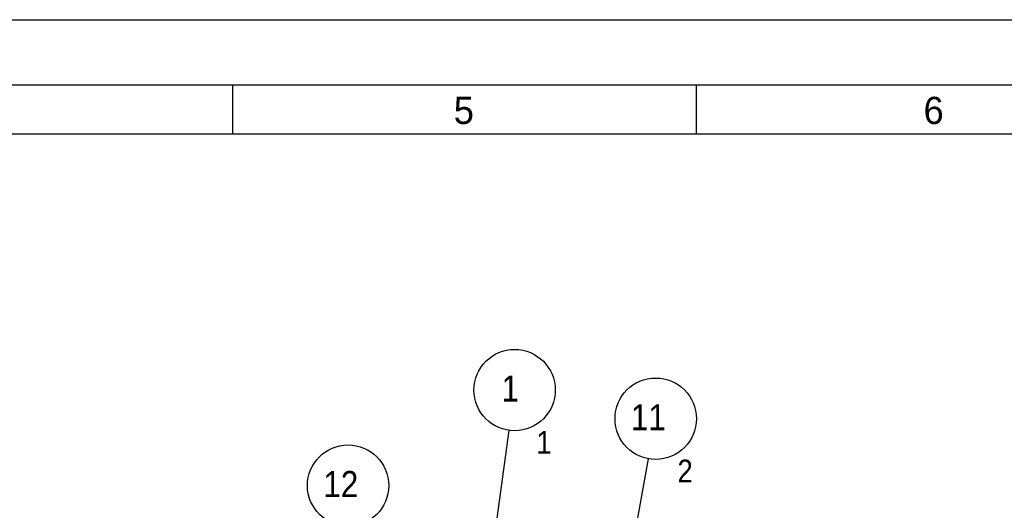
# Model space of a CAD drawing. Header units: millimetres. Extents: x 0 to 4620, y -1280 to 3267.
# Tile 102 of 103: x 2330 to 3661, y 2604 to 3267. Entities that reach past the tile are written whole.
import ezdxf

# ---------------------------------------------------------------- set-up
doc = ezdxf.new("R2010")
doc.units = ezdxf.units.MM
doc.header["$LTSCALE"] = 254.1
doc.layers.get('0').update_dxf_attribs({"linetype": 'CONTINUOUS'})
doc.styles.get("Standard").update_dxf_attribs({"font": 'txt', "width": 0.9})
doc.styles.add('TEXTSTYLE_2', font='txt')
doc.dimstyles.get("Standard").update_dxf_attribs({"dimtxt": 16.5, "dimasz": 27.5, "dimexe": 1.5, "dimexo": 1.5, "dimtad": 1, "dimzin": 0, "dimdsep": 46, "dimtxsty": 'Standard', "dimblk": '_FILLED', "dimblk1": '_FILLED', "dimblk2": '_FILLED', "dimcen": 0.09, "dimazin": 0, "dimtol": 1, "dimtp": 0.01, "dimtm": 0.01, "dimtfac": 1, "dimtofl": 0, "dimtmove": 0, "dimatfit": 3, "dimldrblk": '_FILLED', "dimfxl": 0, "dimtolj": 1, "dimtzin": 0, "dimarcsym": 0})

# ---------------------------------------------------------------- blocks, each defined once
blk = doc.blocks.new('_FILLED')
at = {"color": 0, "linetype": 'ByBlock'}
blk.add_solid([(0, 0), (-1, 0.2), (-1, -0.2)], dxfattribs=at)
blk = doc.blocks.new('BOM BALLOON 4_BL0', base_point=(3000, 2751))
at = {"color": 2, "linetype": 'Continuous'}
blk.add_circle((2998.9, 2766.5), 55, dxfattribs=at)
at = {"color": 2, "linetype": 'Continuous', "width": 0.9}
for height, p in [(35.2, (2981.3, 2751)), (30.8, (3028.4, 2680.6))]:
    blk.add_text('1', height=height, dxfattribs=at).set_placement(p)
blk = doc.blocks.new('BOM BALLOON 14_BL10', base_point=(3190.8, 2712.3))
at = {"color": 2, "linetype": 'Continuous'}
blk.add_circle((3189.7, 2727.8), 55, dxfattribs=at)
at = {"color": 2, "linetype": 'Continuous', "width": 0.9}
for s, height, p in [('11', 35.19, (3156.2, 2712.2)), ('2', 30.8, (3219.2, 2641.8))]:
    blk.add_text(s, height=height, dxfattribs=at).set_placement(p)
blk = doc.blocks.new('BOM BALLOON 15_BL11', base_point=(2774.9, 2622.1))
at = {"color": 2, "linetype": 'Continuous'}
blk.add_circle((2773.8, 2637.5), 55, dxfattribs=at)
at = {"color": 2, "linetype": 'Continuous', "width": 0.9}
for s, height, p in [('12', 35.19, (2740.4, 2622)), ('8', 30.8, (2803.3, 2551.6))]:
    blk.add_text(s, height=height, dxfattribs=at).set_placement(p)

msp = doc.modelspace()

# ---------------------------------------------------------------- linework, layer by layer
at = {"color": 7, "linetype": 'Continuous'}
for p, q in [((0, 3267), (4620, 3267)), ((66, 3179), (4543, 3179)), ((2618, 3113), (2618, 3179)), ((3245, 3113), (3245, 3179)), ((66, 3113), (4543, 3113))]:
    msp.add_line(p, q, dxfattribs=at)

# ---------------------------------------------------------------- block references
at = {"color": 2, "linetype": 'Continuous'}
for name, p in [('BOM BALLOON 4_BL0', (3000, 2751)), ('BOM BALLOON 14_BL10', (3190.8, 2712.3)), ('BOM BALLOON 15_BL11', (2774.9, 2622.1))]:
    msp.add_blockref(name, p, dxfattribs=at)

# ---------------------------------------------------------------- texts
at = {"color": 2, "linetype": 'Continuous', "char_height": 36.7, "width": 36.711, "attachment_point": 1, "line_spacing_factor": 0.9, "style": 'TEXTSTYLE_2'}
for s, insert in [('5', (2916.6, 3162.8)), ('6', (3551.9, 3162.8))]:
    msp.add_mtext(s, dxfattribs=dict(at, insert=insert))

# ---------------------------------------------------------------- leaders
at = {"color": 2, "linetype": 'Continuous'}
for points in [[(2957.1, 2457.7), (2991.5, 2712)], [(3080.4, 2122.2), (3179.9, 2673.7)]]:
    msp.add_leader(points, dimstyle='Standard', override={"dimtad": 0}, dxfattribs=at)

doc.saveas('drawing.dxf')
